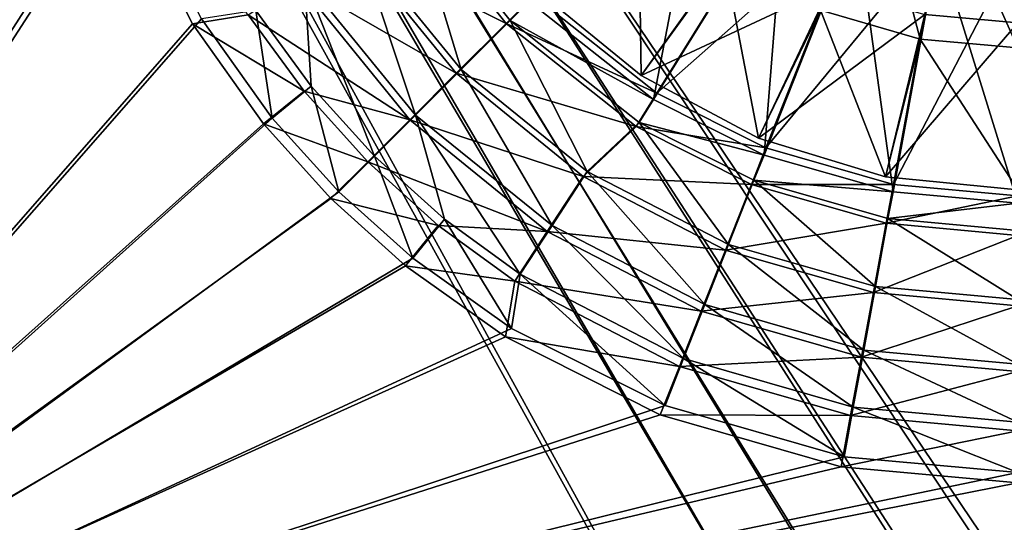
# Model space of a CAD drawing. Header units: metres. Extents: x 0 to 804, y -808 to 0.
# Tile 48 of 122: x 255 to 400, y -593 to -519. Entities that reach past the tile are written whole.
import ezdxf

# ---------------------------------------------------------------- set-up
doc = ezdxf.new("R2010")
doc.units = ezdxf.units.M

msp = doc.modelspace()

# ---------------------------------------------------------------- linework, layer by layer
at = {"layer": 'None012311'}
for points in [[(78.546486, -118.575203, 117.953323), (402.01651, -605.043579, 109.461983), (725.485901, -118.575211, 117.953323)], [(84.22982, -682.522278, 108.109589), (355.943726, -624.124634, 109.128922), (78.546486, -118.575203, 117.953323)], [(355.943726, -624.124634, 109.128922), (367.6427, -614.846802, 109.290871), (78.546486, -118.575203, 117.953323)], [(78.546486, -118.575203, 117.953323), (367.6427, -614.846802, 109.290871), (378.033203, -609.617432, 109.382149)], [(378.033203, -609.617432, 109.382149), (390.160004, -606.131226, 109.443001), (78.546486, -118.575203, 117.953323)], [(390.160004, -606.131226, 109.443001), (402.01651, -605.043579, 109.461983), (78.546486, -118.575203, 117.953323)], [(377.245544, -607.575745, 106.417328), (366.514679, -612.976318, 106.323059), (76.834984, -120.582596, 114.917824)], [(366.514679, -612.976318, 106.323059), (354.430603, -622.559387, 106.155792), (76.834984, -120.582596, 114.917824)], [(76.834984, -120.582596, 114.917824), (354.430603, -622.559387, 106.155792), (82.481255, -680.857727, 105.138191)], [(76.834984, -120.582596, 114.917824), (727.197449, -120.582596, 114.917824), (402.01651, -602.851624, 106.499786)], [(402.01651, -602.851624, 106.499786), (389.77063, -603.975037, 106.480179), (76.834984, -120.582596, 114.917824)], [(389.77063, -603.975037, 106.480179), (377.245544, -607.575745, 106.417328), (76.834984, -120.582596, 114.917824)]]:
    msp.add_3dface(points, dxfattribs=at)
at = {"layer": 'None012312'}
for points in [[(183.243256, -631.100647, 2170), (260.299774, -444.059662, 2170), (183.243256, -194.333832, 2170)], [(183.243256, -195.279739, 2167.144043), (258.764526, -444.016083, 2167.144043), (183.243256, -630.385498, 2167.144043)], [(258.764526, -444.016083, 2167.144043), (261.156219, -470.083435, 2167.144043), (183.243256, -630.385498, 2167.144043)], [(262.682739, -469.895203, 2170), (260.299774, -444.059662, 2170), (183.243256, -631.100647, 2170)], [(270.287384, -496.275665, 2170), (262.682739, -469.895203, 2170), (183.243256, -631.100647, 2170)], [(183.243256, -630.385498, 2167.144043), (261.156219, -470.083435, 2167.144043), (268.822021, -496.745148, 2167.144043)], [(329.97522, -516.223633, 2140.483643), (348.293762, -530.720947, 2140.483643), (356.072632, -490.065918, 2170)], [(348.293762, -530.720947, 2140.483643), (367.745819, -499.305725, 2170), (356.072632, -490.065918, 2170)], [(183.243256, -631.100647, 2170), (281.646149, -518.81311, 2170), (270.287384, -496.275665, 2170)], [(268.822021, -496.745148, 2167.144043), (280.3013, -519.557678, 2167.144043), (183.243256, -630.385498, 2167.144043)], [(288.536194, -518.20697, 2158.309082), (280.3013, -519.557678, 2167.144043), (268.822021, -496.745148, 2167.144043)], [(368.27475, -498.348907, 2167.144043), (348.79657, -529.747925, 2137.627441), (330.664063, -515.368347, 2137.627441)], [(348.293762, -530.720947, 2140.483643), (364.601654, -538.905457, 2140.483643), (367.745819, -499.305725, 2170)], [(368.27475, -498.348907, 2167.144043), (378.474457, -503.483124, 2167.144043), (348.79657, -529.747925, 2137.627441)], [(364.601654, -538.905457, 2140.483643), (378.155396, -504.531097, 2170), (367.745819, -499.305725, 2170)], [(311.343689, -500.300812, 2137.627441), (326.552765, -519.479675, 2137.627441), (303.982849, -508.108276, 2143.397461)], [(311.98764, -499.968567, 2140.483643), (304.813538, -507.677124, 2146.241455), (319.927948, -526.25116, 2146.241455)], [(326.552765, -519.479675, 2137.627441), (311.343689, -500.300812, 2137.627441), (330.664063, -515.368347, 2137.627441)], [(327.130493, -519.035828, 2140.483643), (311.98764, -499.968567, 2140.483643), (319.927948, -526.25116, 2146.241455)], [(311.98764, -499.968567, 2140.483643), (327.130493, -519.035828, 2140.483643), (329.97522, -516.223633, 2140.483643)], [(378.474457, -503.483124, 2167.144043), (364.873688, -537.838867, 2137.627441), (348.79657, -529.747925, 2137.627441)], [(378.474457, -503.483124, 2167.144043), (390.378082, -506.90567, 2167.144043), (364.873688, -537.838867, 2137.627441)], [(364.601654, -538.905457, 2140.483643), (383.602142, -544.339417, 2140.483643), (378.155396, -504.531097, 2170)], [(383.602142, -544.339417, 2140.483643), (390.272797, -507.996582, 2170), (378.155396, -504.531097, 2170)], [(303.982849, -508.108276, 2143.397461), (319.196136, -526.836304, 2143.397461), (295.873047, -513.410278, 2150.335449)], [(304.813538, -507.677124, 2146.241455), (296.850311, -512.892517, 2153.199219), (313.202942, -532.988159, 2153.199219)], [(326.552765, -519.479675, 2137.627441), (319.196136, -526.836304, 2143.397461), (303.982849, -508.108276, 2143.397461)], [(319.927948, -526.25116, 2146.241455), (304.813538, -507.677124, 2146.241455), (313.202942, -532.988159, 2153.199219)], [(390.378082, -506.90567, 2167.144043), (383.654327, -543.238708, 2137.627441), (364.873688, -537.838867, 2137.627441)], [(383.602142, -544.339417, 2140.483643), (402.016327, -546.015381, 2140.483643), (390.272797, -507.996582, 2170)], [(390.378082, -506.90567, 2167.144043), (402.016327, -507.97348, 2167.144043), (383.654327, -543.238708, 2137.627441)], [(402.016327, -507.97348, 2167.144043), (402.016327, -544.923462, 2137.627441), (383.654327, -543.238708, 2137.627441)], [(402.016327, -546.015381, 2140.483643), (402.016327, -509.065399, 2170), (390.272797, -507.996582, 2170)], [(295.873047, -513.410278, 2150.335449), (312.344849, -533.687561, 2150.335449), (288.536194, -518.20697, 2158.309082)], [(296.850311, -512.892517, 2153.199219), (289.675385, -517.591553, 2161.19458), (297.831665, -528.747437, 2161.19458)], [(319.196136, -526.836304, 2143.397461), (312.344849, -533.687561, 2150.335449), (295.873047, -513.410278, 2150.335449)], [(313.202942, -532.988159, 2153.199219), (296.850311, -512.892517, 2153.199219), (307.143677, -539.058289, 2161.19458)], [(296.850311, -512.892517, 2153.199219), (297.831665, -528.747437, 2161.19458), (307.143677, -539.058289, 2161.19458)], [(348.79657, -529.747925, 2137.627441), (326.552765, -519.479675, 2137.627441), (330.664063, -515.368347, 2137.627441)], [(327.130493, -519.035828, 2140.483643), (348.293762, -530.720947, 2140.483643), (329.97522, -516.223633, 2140.483643)], [(288.536194, -518.20697, 2158.309082), (296.758087, -529.472107, 2158.309082), (280.3013, -519.557678, 2167.144043)], [(281.646149, -518.81311, 2170), (292.070923, -533.434143, 2170), (289.675385, -517.591553, 2161.19458)], [(312.344849, -533.687561, 2150.335449), (296.758087, -529.472107, 2158.309082), (288.536194, -518.20697, 2158.309082)], [(289.675385, -517.591553, 2161.19458), (292.070923, -533.434143, 2170), (297.831665, -528.747437, 2161.19458)], [(292.070923, -533.434143, 2170), (281.646149, -518.81311, 2170), (183.243256, -631.100647, 2170)], [(280.3013, -519.557678, 2167.144043), (290.803131, -534.308411, 2167.144043), (183.243256, -630.385498, 2167.144043)], [(296.758087, -529.472107, 2158.309082), (290.803131, -534.308411, 2167.144043), (280.3013, -519.557678, 2167.144043)], [(326.552765, -519.479675, 2137.627441), (345.731598, -534.688721, 2137.627441), (319.196136, -526.836304, 2143.397461)], [(327.130493, -519.035828, 2140.483643), (319.927948, -526.25116, 2146.241455), (338.528931, -541.332397, 2146.241455)], [(345.731598, -534.688721, 2137.627441), (326.552765, -519.479675, 2137.627441), (348.79657, -529.747925, 2137.627441)], [(346.170959, -534.111267, 2140.483643), (327.130493, -519.035828, 2140.483643), (338.528931, -541.332397, 2146.241455)], [(327.130493, -519.035828, 2140.483643), (346.170959, -534.111267, 2140.483643), (348.293762, -530.720947, 2140.483643)], [(319.196136, -526.836304, 2143.397461), (337.924133, -542.049561, 2143.397461), (312.344849, -533.687561, 2150.335449)], [(319.927948, -526.25116, 2146.241455), (313.202942, -532.988159, 2153.199219), (333.327789, -549.304871, 2153.199219)], [(345.731598, -534.688721, 2137.627441), (337.924133, -542.049561, 2143.397461), (319.196136, -526.836304, 2143.397461)], [(338.528931, -541.332397, 2146.241455), (319.927948, -526.25116, 2146.241455), (333.327789, -549.304871, 2153.199219)], [(290.803131, -534.308411, 2167.144043), (296.758087, -529.472107, 2158.309082), (306.146545, -539.885864, 2158.309082)], [(292.070923, -533.434143, 2170), (301.897156, -544.31427, 2170), (297.831665, -528.747437, 2161.19458)], [(306.146545, -539.885864, 2158.309082), (296.758087, -529.472107, 2158.309082), (312.344849, -533.687561, 2150.335449)], [(297.831665, -528.747437, 2161.19458), (301.897156, -544.31427, 2170), (307.143677, -539.058289, 2161.19458)], [(364.873688, -537.838867, 2137.627441), (345.731598, -534.688721, 2137.627441), (348.79657, -529.747925, 2137.627441)], [(346.170959, -534.111267, 2140.483643), (364.601654, -538.905457, 2140.483643), (348.293762, -530.720947, 2140.483643)], [(301.897156, -544.31427, 2170), (292.070923, -533.434143, 2170), (183.243256, -631.100647, 2170)], [(312.344849, -533.687561, 2150.335449), (332.622131, -550.159363, 2150.335449), (306.146545, -539.885864, 2158.309082)], [(313.202942, -532.988159, 2153.199219), (307.143677, -539.058289, 2161.19458), (317.47113, -548.351868, 2161.19458)], [(337.924133, -542.049561, 2143.397461), (332.622131, -550.159363, 2150.335449), (312.344849, -533.687561, 2150.335449)], [(333.327789, -549.304871, 2153.199219), (313.202942, -532.988159, 2153.199219), (328.64151, -556.48822, 2161.19458)], [(313.202942, -532.988159, 2153.199219), (317.47113, -548.351868, 2161.19458), (328.64151, -556.48822, 2161.19458)], [(346.170959, -534.111267, 2140.483643), (338.528931, -541.332397, 2146.241455), (359.360352, -552.097412, 2146.241455)], [(363.103912, -542.614624, 2140.483643), (346.170959, -534.111267, 2140.483643), (359.360352, -552.097412, 2146.241455)], [(346.170959, -534.111267, 2140.483643), (363.103912, -542.614624, 2140.483643), (364.601654, -538.905457, 2140.483643)], [(183.243256, -630.385498, 2167.144043), (290.803131, -534.308411, 2167.144043), (300.722015, -545.310425, 2167.144043)], [(300.722015, -545.310425, 2167.144043), (290.803131, -534.308411, 2167.144043), (306.146545, -539.885864, 2158.309082)], [(345.731598, -534.688721, 2137.627441), (362.733551, -543.244934, 2137.627441), (337.924133, -542.049561, 2143.397461)], [(362.733551, -543.244934, 2137.627441), (345.731598, -534.688721, 2137.627441), (364.873688, -537.838867, 2137.627441)], [(383.654327, -543.238708, 2137.627441), (362.733551, -543.244934, 2137.627441), (364.873688, -537.838867, 2137.627441)], [(306.146545, -539.885864, 2158.309082), (316.560272, -549.274353, 2158.309082), (300.722015, -545.310425, 2167.144043)], [(301.897156, -544.31427, 2170), (312.794708, -554.120972, 2170), (307.143677, -539.058289, 2161.19458)], [(332.622131, -550.159363, 2150.335449), (316.560272, -549.274353, 2158.309082), (306.146545, -539.885864, 2158.309082)], [(307.143677, -539.058289, 2161.19458), (312.794708, -554.120972, 2170), (317.47113, -548.351868, 2161.19458)], [(363.103912, -542.614624, 2140.483643), (383.602142, -544.339417, 2140.483643), (364.601654, -538.905457, 2140.483643)], [(338.528931, -541.332397, 2146.241455), (333.327789, -549.304871, 2153.199219), (355.865814, -560.951904, 2153.199219)], [(359.360352, -552.097412, 2146.241455), (338.528931, -541.332397, 2146.241455), (355.865814, -560.951904, 2153.199219)], [(337.924133, -542.049561, 2143.397461), (358.903076, -552.917969, 2143.397461), (332.622131, -550.159363, 2150.335449)], [(362.733551, -543.244934, 2137.627441), (358.903076, -552.917969, 2143.397461), (337.924133, -542.049561, 2143.397461)], [(363.103912, -542.614624, 2140.483643), (359.360352, -552.097412, 2146.241455), (381.002502, -558.294373, 2146.241455)], [(382.845642, -548.267395, 2140.483643), (363.103912, -542.614624, 2140.483643), (381.002502, -558.294373, 2146.241455)], [(363.103912, -542.614624, 2140.483643), (382.845642, -548.267395, 2140.483643), (383.602142, -544.339417, 2140.483643)], [(183.243256, -631.100647, 2170), (312.794708, -554.120972, 2170), (301.897156, -544.31427, 2170)], [(362.733551, -543.244934, 2137.627441), (382.596313, -548.955872, 2137.627441), (358.903076, -552.917969, 2143.397461)], [(382.596313, -548.955872, 2137.627441), (362.733551, -543.244934, 2137.627441), (383.654327, -543.238708, 2137.627441)], [(402.016327, -544.923462, 2137.627441), (382.596313, -548.955872, 2137.627441), (383.654327, -543.238708, 2137.627441)], [(382.845642, -548.267395, 2140.483643), (402.016327, -546.015381, 2140.483643), (383.602142, -544.339417, 2140.483643)], [(300.722015, -545.310425, 2167.144043), (311.723969, -555.229248, 2167.144043), (183.243256, -630.385498, 2167.144043)], [(316.560272, -549.274353, 2158.309082), (311.723969, -555.229248, 2167.144043), (300.722015, -545.310425, 2167.144043)], [(402.016327, -550.737671, 2137.627441), (382.596313, -548.955872, 2137.627441), (402.016327, -544.923462, 2137.627441)], [(382.845642, -548.267395, 2140.483643), (402.016327, -550.015381, 2140.483643), (402.016327, -546.015381, 2140.483643)], [(312.794708, -554.120972, 2170), (327.362183, -564.474976, 2170), (317.47113, -548.351868, 2161.19458)], [(317.47113, -548.351868, 2161.19458), (327.362183, -564.474976, 2170), (328.64151, -556.48822, 2161.19458)], [(381.002502, -558.294373, 2146.241455), (402.016327, -560.210388, 2146.241455), (382.845642, -548.267395, 2140.483643)], [(402.016327, -560.210388, 2146.241455), (402.016327, -550.015381, 2140.483643), (382.845642, -548.267395, 2140.483643)], [(311.723969, -555.229248, 2167.144043), (316.560272, -549.274353, 2158.309082), (327.825439, -557.496216, 2158.309082)], [(327.825439, -557.496216, 2158.309082), (316.560272, -549.274353, 2158.309082), (332.622131, -550.159363, 2150.335449)], [(332.622131, -550.159363, 2150.335449), (355.336548, -561.926819, 2150.335449), (327.825439, -557.496216, 2158.309082)], [(333.327789, -549.304871, 2153.199219), (328.64151, -556.48822, 2161.19458), (352.717194, -568.92981, 2161.19458)], [(358.903076, -552.917969, 2143.397461), (355.336548, -561.926819, 2150.335449), (332.622131, -550.159363, 2150.335449)], [(355.865814, -560.951904, 2153.199219), (333.327789, -549.304871, 2153.199219), (352.717194, -568.92981, 2161.19458)], [(382.596313, -548.955872, 2137.627441), (380.703827, -559.186157, 2143.397461), (358.903076, -552.917969, 2143.397461)], [(382.596313, -548.955872, 2137.627441), (402.016327, -550.737671, 2137.627441), (380.703827, -559.186157, 2143.397461)], [(402.016327, -550.737671, 2137.627441), (402.016327, -561.141541, 2143.397461), (380.703827, -559.186157, 2143.397461)], [(358.903076, -552.917969, 2143.397461), (380.703827, -559.186157, 2143.397461), (355.336548, -561.926819, 2150.335449)], [(359.360352, -552.097412, 2146.241455), (355.865814, -560.951904, 2153.199219), (379.280975, -567.656494, 2153.199219)], [(381.002502, -558.294373, 2146.241455), (359.360352, -552.097412, 2146.241455), (379.280975, -567.656494, 2153.199219)], [(327.362183, -564.474976, 2170), (312.794708, -554.120972, 2170), (183.243256, -631.100647, 2170)], [(311.723969, -555.229248, 2167.144043), (326.474701, -565.731079, 2167.144043), (183.243256, -630.385498, 2167.144043)], [(326.474701, -565.731079, 2167.144043), (311.723969, -555.229248, 2167.144043), (327.825439, -557.496216, 2158.309082)], [(327.362183, -564.474976, 2170), (349.992096, -575.838135, 2170), (328.64151, -556.48822, 2161.19458)], [(328.64151, -556.48822, 2161.19458), (349.992096, -575.838135, 2170), (352.717194, -568.92981, 2161.19458)], [(327.825439, -557.496216, 2158.309082), (352.109924, -570.077087, 2158.309082), (326.474701, -565.731079, 2167.144043)], [(355.336548, -561.926819, 2150.335449), (352.109924, -570.077087, 2158.309082), (327.825439, -557.496216, 2158.309082)], [(379.280975, -567.656494, 2153.199219), (402.016327, -569.729431, 2153.199219), (381.002502, -558.294373, 2146.241455)], [(402.016327, -569.729431, 2153.199219), (402.016327, -560.210388, 2146.241455), (381.002502, -558.294373, 2146.241455)], [(380.703827, -559.186157, 2143.397461), (378.940765, -568.713623, 2150.335449), (355.336548, -561.926819, 2150.335449)], [(380.703827, -559.186157, 2143.397461), (402.016327, -561.141541, 2143.397461), (378.940765, -568.713623, 2150.335449)], [(355.865814, -560.951904, 2153.199219), (352.717194, -568.92981, 2161.19458), (377.729858, -576.091858, 2161.19458)], [(379.280975, -567.656494, 2153.199219), (355.865814, -560.951904, 2153.199219), (377.729858, -576.091858, 2161.19458)], [(402.016327, -561.141541, 2143.397461), (402.016327, -570.830688, 2150.335449), (378.940765, -568.713623, 2150.335449)], [(355.336548, -561.926819, 2150.335449), (378.940765, -568.713623, 2150.335449), (352.109924, -570.077087, 2158.309082)], [(349.992096, -575.838135, 2170), (327.362183, -564.474976, 2170), (183.243256, -631.100647, 2170)], [(183.243256, -630.385498, 2167.144043), (326.474701, -565.731079, 2167.144043), (349.287262, -577.210388, 2167.144043)], [(352.109924, -570.077087, 2158.309082), (349.287262, -577.210388, 2167.144043), (326.474701, -565.731079, 2167.144043)], [(349.992096, -575.838135, 2170), (376.385895, -583.39563, 2170), (352.717194, -568.92981, 2161.19458)], [(378.940765, -568.713623, 2150.335449), (377.345703, -577.332947, 2158.309082), (352.109924, -570.077087, 2158.309082)], [(352.717194, -568.92981, 2161.19458), (376.385895, -583.39563, 2170), (377.729858, -576.091858, 2161.19458)], [(378.940765, -568.713623, 2150.335449), (402.016327, -570.830688, 2150.335449), (377.345703, -577.332947, 2158.309082)], [(377.729858, -576.091858, 2161.19458), (402.016327, -578.306213, 2161.19458), (379.280975, -567.656494, 2153.199219)], [(402.016327, -578.306213, 2161.19458), (402.016327, -569.729431, 2153.199219), (379.280975, -567.656494, 2153.199219)], [(352.109924, -570.077087, 2158.309082), (377.345703, -577.332947, 2158.309082), (349.287262, -577.210388, 2167.144043)], [(402.016327, -570.830688, 2150.335449), (402.016327, -579.596436, 2158.309082), (377.345703, -577.332947, 2158.309082)], [(183.243256, -631.100647, 2170), (376.385895, -583.39563, 2170), (349.992096, -575.838135, 2170)], [(376.385895, -583.39563, 2170), (402.016327, -585.732666, 2170), (377.729858, -576.091858, 2161.19458)], [(377.729858, -576.091858, 2161.19458), (402.016327, -585.732666, 2170), (402.016327, -578.306213, 2161.19458)], [(349.287262, -577.210388, 2167.144043), (375.948975, -584.876221, 2167.144043), (183.243256, -630.385498, 2167.144043)], [(377.345703, -577.332947, 2158.309082), (375.948975, -584.876221, 2167.144043), (349.287262, -577.210388, 2167.144043)], [(377.345703, -577.332947, 2158.309082), (402.016327, -579.596436, 2158.309082), (375.948975, -584.876221, 2167.144043)], [(402.016327, -579.596436, 2158.309082), (402.016327, -587.267883, 2167.144043), (375.948975, -584.876221, 2167.144043)], [(402.016327, -585.732666, 2170), (376.385895, -583.39563, 2170), (183.243256, -631.100647, 2170)], [(375.948975, -584.876221, 2167.144043), (402.016327, -587.267883, 2167.144043), (183.243256, -630.385498, 2167.144043)], [(620.789429, -631.100647, 2170), (402.016327, -585.732666, 2170), (183.243256, -631.100647, 2170)], [(183.243256, -630.385498, 2167.144043), (402.016327, -587.267883, 2167.144043), (620.789429, -630.385498, 2167.144043)]]:
    msp.add_3dface(points, dxfattribs=at)
at = {"layer": 'None012318'}
for points in [[(402.016327, -519.40564, 2129.237793), (388.298218, -518.147034, 2129.237793), (402.016327, -494.432404, 2125.1875)], [(381.08374, -496.890747, 2155.62085), (372.907776, -517.542786, 2147.430908), (387.626892, -521.774841, 2147.430908)], [(391.668549, -499.934113, 2155.62085), (381.08374, -496.890747, 2155.62085), (387.626892, -521.774841, 2147.430908)], [(331.305664, -514.726746, 2136.720459), (346.45932, -527.163025, 2136.720459), (346.09906, -499.93335, 2147.430908)], [(346.09906, -499.93335, 2147.430908), (346.45932, -527.163025, 2136.720459), (358.743561, -510.204803, 2147.430908)], [(387.626892, -521.774841, 2147.430908), (402.016327, -523.095032, 2147.430908), (391.668549, -499.934113, 2155.62085)], [(402.016327, -523.095032, 2147.430908), (402.016327, -500.883514, 2155.62085), (391.668549, -499.934113, 2155.62085)], [(346.45932, -527.163025, 2134.872803), (331.305664, -514.726746, 2134.872803), (360.762421, -507.116821, 2129.237793)], [(346.45932, -527.163025, 2134.872803), (360.762421, -507.116821, 2129.237793), (374.265839, -514.112427, 2129.237793)], [(346.45932, -527.163025, 2136.720459), (363.747986, -536.404053, 2136.720459), (358.743561, -510.204803, 2147.430908)], [(358.743561, -510.204803, 2147.430908), (363.747986, -536.404053, 2136.720459), (372.907776, -517.542786, 2147.430908)], [(331.305664, -514.726746, 2134.872803), (346.45932, -527.163025, 2134.872803), (331.305664, -514.726746, 2136.720459)], [(346.45932, -527.163025, 2134.872803), (346.45932, -527.163025, 2136.720459), (331.305664, -514.726746, 2136.720459)], [(363.747986, -536.404053, 2134.872803), (346.45932, -527.163025, 2134.872803), (374.265839, -514.112427, 2129.237793)], [(363.747986, -536.404053, 2134.872803), (374.265839, -514.112427, 2129.237793), (388.298218, -518.147034, 2129.237793)], [(363.747986, -536.404053, 2136.720459), (382.507294, -542.094604, 2136.720459), (372.907776, -517.542786, 2147.430908)], [(382.507294, -542.094604, 2134.872803), (363.747986, -536.404053, 2134.872803), (388.298218, -518.147034, 2129.237793)], [(372.907776, -517.542786, 2147.430908), (382.507294, -542.094604, 2136.720459), (387.626892, -521.774841, 2147.430908)], [(382.507294, -542.094604, 2134.872803), (388.298218, -518.147034, 2129.237793), (402.016327, -519.40564, 2129.237793)], [(402.016327, -544.016052, 2134.872803), (382.507294, -542.094604, 2134.872803), (402.016327, -519.40564, 2129.237793)], [(382.507294, -542.094604, 2136.720459), (402.016327, -544.016052, 2136.720459), (387.626892, -521.774841, 2147.430908)], [(387.626892, -521.774841, 2147.430908), (402.016327, -544.016052, 2136.720459), (402.016327, -523.095032, 2147.430908)], [(346.45932, -527.163025, 2134.872803), (363.747986, -536.404053, 2134.872803), (346.45932, -527.163025, 2136.720459)], [(363.747986, -536.404053, 2134.872803), (363.747986, -536.404053, 2136.720459), (346.45932, -527.163025, 2136.720459)], [(363.747986, -536.404053, 2134.872803), (382.507294, -542.094604, 2134.872803), (363.747986, -536.404053, 2136.720459)], [(382.507294, -542.094604, 2134.872803), (382.507294, -542.094604, 2136.720459), (363.747986, -536.404053, 2136.720459)], [(382.507294, -542.094604, 2134.872803), (402.016327, -544.016052, 2134.872803), (382.507294, -542.094604, 2136.720459)], [(402.016327, -544.016052, 2134.872803), (402.016327, -544.016052, 2136.720459), (382.507294, -542.094604, 2136.720459)]]:
    msp.add_3dface(points, dxfattribs=at)

doc.saveas('drawing.dxf')
